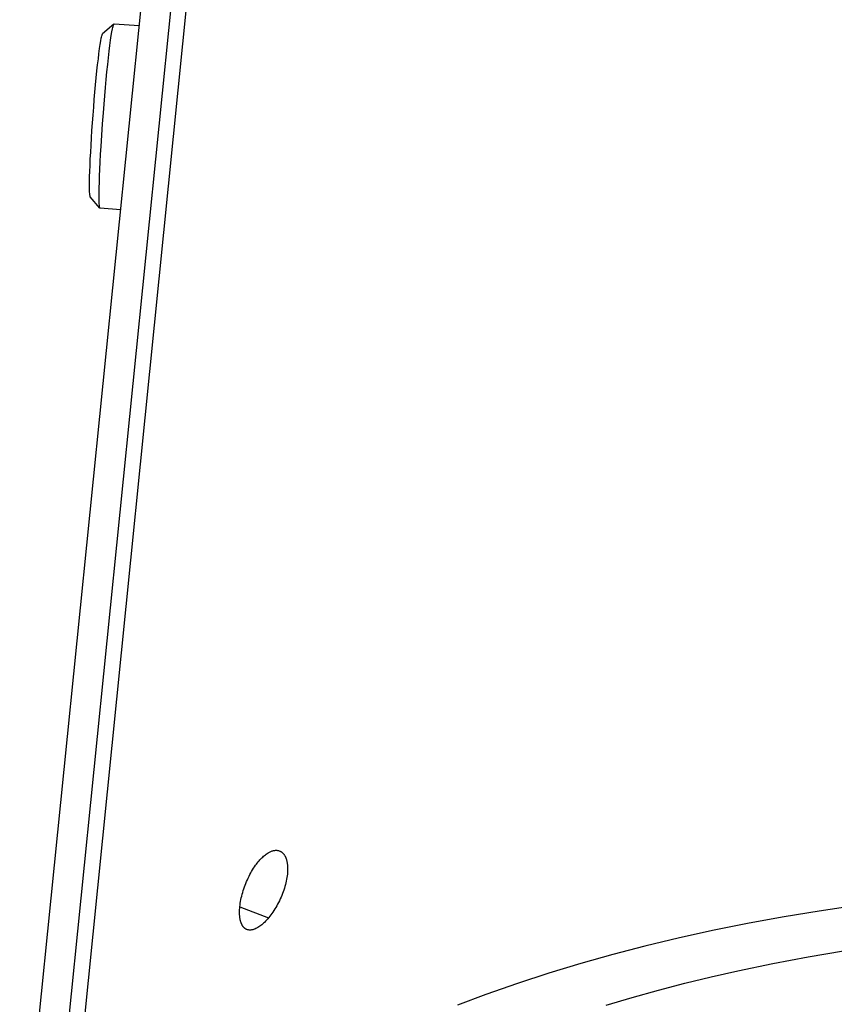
# Model space of a CAD drawing. Extents: x 0 to 1189, y 0 to 841.
# Tile 32 of 80: x 249 to 274, y 153 to 183. Entities that reach past the tile are written whole.
import ezdxf

# ---------------------------------------------------------------- set-up
doc = ezdxf.new("R2010")
doc.units = 0
doc.header["$LTSCALE"] = 65.395
doc.layers.add('mg_3dsla_BL7', color=7, linetype='CONTINUOUS')

# ---------------------------------------------------------------- blocks, each defined once
blk = doc.blocks.new('MG_3DSLA_BL7', base_point=(357.138, 132.906))
at = {"layer": 'mg_3dsla_BL7', "color": 2, "linetype": 'CONTINUOUS'}
for p, q in [((254.543, 188.42), (250.743, 150.805)), ((251.213, 150.695), (255.013, 188.31)), ((249.473, 147.144), (253.551, 187.52)), ((252.334, 183.116), (251.992, 182.821)), ((252.334, 183.116), (252.339, 183.118)), ((252.339, 183.118), (252.339, 183.118)), ((253.101, 183.061), (252.339, 183.118)), ((251.911, 177.537), (251.617, 177.88)), ((251.904, 177.551), (251.904, 177.552)), ((251.916, 177.534), (251.911, 177.537)), ((252.538, 177.487), (251.916, 177.534)), ((256.157, 156.338), (257.031, 156.003))]:
    blk.add_line(p, q, dxfattribs=at)
for points in [[(251.904, 177.552), (251.899, 177.573), (251.896, 177.594), (251.892, 177.627), (251.89, 177.66), (251.887, 177.704), (251.886, 177.748), (251.884, 177.859), (251.884, 178.002), (251.886, 178.145), (251.891, 178.326), (251.897, 178.506), (251.906, 178.719), (251.916, 178.931), (251.929, 179.168), (251.943, 179.404), (251.964, 179.746), (251.988, 180.088), (252.013, 180.429), (252.034, 180.687), (252.055, 180.945), (252.077, 181.193), (252.1, 181.44), (252.122, 181.668), (252.145, 181.896), (252.167, 182.097), (252.19, 182.297), (252.211, 182.464), (252.233, 182.63), (252.253, 182.767), (252.272, 182.883), (252.29, 182.976), (252.297, 183.012), (252.306, 183.047), (252.313, 183.07), (252.321, 183.094), (252.324, 183.102), (252.328, 183.11), (252.334, 183.116)], [(251.617, 177.88), (251.613, 177.887), (251.61, 177.895), (251.609, 177.903), (251.605, 177.925), (251.602, 177.947), (251.599, 177.98), (251.597, 178.014), (251.594, 178.101), (251.593, 178.21), (251.594, 178.337), (251.597, 178.492), (251.602, 178.646), (251.609, 178.832), (251.617, 179.017), (251.628, 179.227), (251.639, 179.437), (251.653, 179.663), (251.668, 179.889), (251.684, 180.124), (251.701, 180.359), (251.72, 180.593), (251.739, 180.828), (251.758, 181.054), (251.779, 181.28), (251.799, 181.489), (251.82, 181.697), (251.84, 181.882), (251.861, 182.067), (251.879, 182.22), (251.9, 182.373), (251.918, 182.5), (251.935, 182.606), (251.951, 182.693), (251.958, 182.725), (251.966, 182.758), (251.972, 182.779), (251.98, 182.801), (251.983, 182.808), (251.986, 182.816), (251.992, 182.821)], [(251.911, 177.537), (251.911, 177.538), (251.911, 177.538), (251.91, 177.538), (251.91, 177.539), (251.91, 177.539), (251.91, 177.539), (251.91, 177.54), (251.909, 177.54), (251.909, 177.541), (251.909, 177.541), (251.908, 177.542), (251.908, 177.542), (251.908, 177.543), (251.908, 177.543), (251.907, 177.544), (251.907, 177.544), (251.907, 177.545), (251.907, 177.546), (251.906, 177.546), (251.906, 177.547), (251.906, 177.547), (251.906, 177.548), (251.905, 177.548), (251.905, 177.549), (251.905, 177.55), (251.905, 177.55), (251.905, 177.551), (251.904, 177.551)], [(256.157, 156.338), (256.163, 156.392), (256.171, 156.446), (256.18, 156.499), (256.19, 156.553), (256.201, 156.606), (256.214, 156.659), (256.228, 156.716), (256.244, 156.772), (256.261, 156.828), (256.279, 156.883), (256.298, 156.938), (256.318, 156.993), (256.339, 157.047), (256.362, 157.102), (256.385, 157.155), (256.41, 157.208), (256.435, 157.261), (256.462, 157.313), (256.488, 157.362), (256.515, 157.41), (256.544, 157.458), (256.573, 157.504), (256.604, 157.551), (256.635, 157.596), (256.66, 157.63), (256.686, 157.664), (256.712, 157.697), (256.739, 157.729), (256.767, 157.761), (256.796, 157.792), (256.825, 157.822), (256.851, 157.846), (256.877, 157.87), (256.904, 157.893), (256.932, 157.915), (256.96, 157.936), (256.99, 157.956), (257.02, 157.975), (257.039, 157.986), (257.059, 157.997), (257.078, 158.006), (257.099, 158.015), (257.119, 158.023), (257.14, 158.031), (257.162, 158.037), (257.183, 158.042), (257.205, 158.046), (257.224, 158.048), (257.242, 158.049), (257.261, 158.049), (257.279, 158.049), (257.298, 158.047), (257.316, 158.044), (257.334, 158.04), (257.351, 158.035), (257.369, 158.028)], [(257.369, 158.028), (257.38, 158.023), (257.39, 158.018), (257.401, 158.012), (257.411, 158.005), (257.421, 157.999), (257.431, 157.991), (257.441, 157.984), (257.45, 157.976), (257.459, 157.967), (257.467, 157.958), (257.476, 157.949), (257.484, 157.94), (257.492, 157.93), (257.5, 157.919), (257.507, 157.908), (257.514, 157.897), (257.521, 157.886), (257.528, 157.874), (257.534, 157.862), (257.539, 157.85), (257.545, 157.838), (257.55, 157.826), (257.555, 157.813), (257.559, 157.801), (257.564, 157.788), (257.57, 157.77), (257.575, 157.751), (257.58, 157.733), (257.584, 157.714), (257.588, 157.695), (257.592, 157.676), (257.595, 157.657), (257.597, 157.638), (257.6, 157.619), (257.602, 157.6), (257.603, 157.581), (257.605, 157.555), (257.606, 157.53), (257.607, 157.505), (257.607, 157.48), (257.606, 157.455), (257.606, 157.43), (257.604, 157.404), (257.603, 157.379), (257.601, 157.354), (257.599, 157.329)], [(257.599, 157.329), (257.592, 157.276), (257.585, 157.222), (257.575, 157.169), (257.565, 157.116), (257.553, 157.063), (257.54, 157.011), (257.524, 156.955), (257.508, 156.899), (257.49, 156.844), (257.471, 156.789), (257.451, 156.735), (257.429, 156.681), (257.407, 156.627), (257.383, 156.574), (257.358, 156.521), (257.332, 156.468), (257.305, 156.417), (257.277, 156.365), (257.25, 156.317), (257.221, 156.27), (257.192, 156.223), (257.161, 156.177), (257.13, 156.131), (257.097, 156.087), (257.067, 156.047), (257.036, 156.009), (257.004, 155.971), (256.971, 155.934), (256.937, 155.898), (256.902, 155.863), (256.876, 155.838), (256.85, 155.815), (256.823, 155.792), (256.795, 155.769), (256.766, 155.748), (256.737, 155.728), (256.707, 155.709), (256.684, 155.696), (256.661, 155.683), (256.638, 155.672), (256.614, 155.661), (256.592, 155.653), (256.57, 155.646), (256.548, 155.64), (256.525, 155.635), (256.508, 155.632), (256.49, 155.63), (256.472, 155.629), (256.455, 155.629), (256.437, 155.631), (256.42, 155.633), (256.402, 155.636), (256.385, 155.641), (256.369, 155.646)], [(279.407, 156.85), (278.272, 156.758), (277.138, 156.648), (276.006, 156.52), (274.876, 156.373), (273.749, 156.207), (272.683, 156.032), (271.619, 155.838), (270.56, 155.625), (269.505, 155.393), (268.454, 155.141), (267.477, 154.887), (266.506, 154.615), (265.541, 154.322), (264.582, 154.01), (263.63, 153.676), (262.762, 153.349)], [(256.369, 155.646), (256.359, 155.65), (256.35, 155.655), (256.34, 155.66), (256.331, 155.665), (256.322, 155.671), (256.314, 155.677), (256.305, 155.684), (256.297, 155.691), (256.289, 155.698), (256.281, 155.706), (256.274, 155.713), (256.267, 155.721), (256.26, 155.729), (256.252, 155.74), (256.244, 155.75), (256.237, 155.761), (256.231, 155.772), (256.224, 155.783), (256.218, 155.794), (256.213, 155.806), (256.208, 155.818), (256.203, 155.83), (256.198, 155.842), (256.194, 155.854), (256.189, 155.866), (256.186, 155.878), (256.18, 155.897), (256.175, 155.915), (256.171, 155.934), (256.167, 155.952), (256.164, 155.971), (256.16, 155.99), (256.158, 156.009), (256.155, 156.028), (256.153, 156.047), (256.152, 156.066), (256.151, 156.085), (256.149, 156.11), (256.148, 156.136), (256.148, 156.161), (256.148, 156.186), (256.149, 156.212), (256.15, 156.237), (256.151, 156.262), (256.153, 156.287), (256.155, 156.313), (256.157, 156.338)], [(267.277, 153.347), (268.069, 153.583), (268.866, 153.805), (269.665, 154.014), (270.468, 154.209), (271.274, 154.392), (272.341, 154.615), (273.413, 154.817), (274.488, 155), (275.566, 155.163), (276.694, 155.314), (277.824, 155.444), (278.956, 155.556), (280.089, 155.649)]]:
    blk.add_lwpolyline(points, dxfattribs=at)

msp = doc.modelspace()

# ---------------------------------------------------------------- block references
at = {"layer": 'mg_3dsla_BL7'}
msp.add_blockref('MG_3DSLA_BL7', (357.138, 132.906), dxfattribs=at)

doc.saveas('drawing.dxf')
